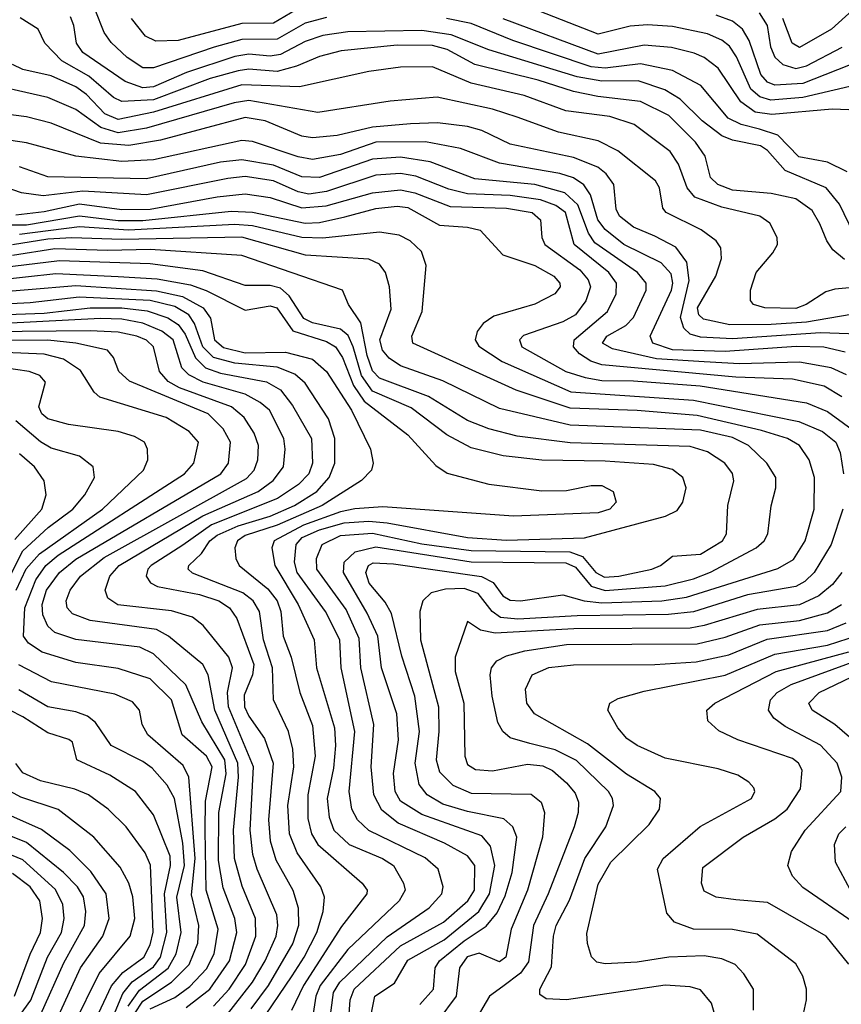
# Model space of a CAD drawing. Extents: x 997028 to 1115134, y 536408 to 618974.
# Tile 34 of 256: x 1023116 to 1025444, y 548722 to 551512. Entities that reach past the tile are written whole.
import ezdxf

# ---------------------------------------------------------------- set-up
doc = ezdxf.new("R2010")
doc.units = 0

msp = doc.modelspace()

# ---------------------------------------------------------------- linework, layer by layer
at = {"layer": '0CON10XD'}
for points in [[(1025512.6, 551332.6), (1025335, 551291.3), (1025243.8, 551283.8), (1025212.8, 551292.8), (1025187.5, 551315), (1025146.9, 551406.9), (1025126.5, 551436.5), (1025105, 551453.3), (1025065, 551471.2), (1024965, 551492.8), (1024895, 551496.9), (1024845, 551493.7), (1024755, 551470.5), (1024443.5, 551593.5)], [(1025525.1, 551584.9), (1025415.7, 551485), (1025325, 551432.8), (1025304.4, 551445), (1025277.9, 551515)], [(1023985, 551517.9), (1023925, 551501.8), (1023845, 551456.5), (1023745, 551455.8), (1023666.6, 551433.4), (1023495, 551374.9), (1023465, 551375.5), (1023420.5, 551405), (1023375, 551447.2), (1023355.4, 551475.4), (1023329.2, 551539.2)], [(1023915, 551548.8), (1023835, 551502.3), (1023745, 551500.7), (1023565, 551453), (1023501.2, 551451.2), (1023471.8, 551465), (1023432.8, 551515)], [(1025495, 551393.9), (1025335, 551330.8), (1025255, 551326.6), (1025234.5, 551334.5), (1025216.1, 551356.1), (1025182.3, 551452.3), (1025163.5, 551485), (1025135, 551508), (1025089.5, 551525)], [(1025211.3, 551531.3), (1025233.3, 551495), (1025243.4, 551435), (1025255.6, 551405.6), (1025277.8, 551385), (1025315, 551373.1), (1025345, 551380.6), (1025445.7, 551434.3)], [(1025452.5, 550832.5), (1025419.3, 550859.3), (1025402.3, 550885), (1025383.3, 550933.3), (1025360.9, 550970.9), (1025315, 551003.7), (1025245, 551019), (1025135, 551028.7), (1025094, 551045), (1025073.4, 551065), (1025057.5, 551125), (1025031, 551165), (1024955, 551240.2), (1024875, 551280.3), (1024753.8, 551293.8), (1024685, 551308.4), (1024585, 551340.6), (1024405, 551385.1), (1024326.8, 551426.8), (1024285, 551438.4), (1024185, 551439.6), (1024026.9, 551423.1), (1023965, 551407), (1023900.1, 551379.9), (1023845, 551364.7), (1023765, 551371.1), (1023735, 551367.2), (1023655, 551344.9), (1023495, 551284.6), (1023405, 551279.6), (1023381.4, 551291.4), (1023311.8, 551351.8), (1023234.8, 551395), (1023186.5, 551445), (1023168, 551485), (1023117.2, 551517.2)], [(1025479.5, 550905), (1025438.6, 550988.6), (1025400.6, 551035), (1025284.2, 551084.2), (1025235, 551141.3), (1025215, 551154.1), (1025135, 551170.2), (1025105, 551183), (1025049, 551225), (1024987, 551287), (1024943.3, 551313.3), (1024868.1, 551338.1), (1024765, 551337.2), (1024695, 551350.2), (1024445, 551425.9), (1024338.6, 551468.6), (1024255, 551481.4), (1024045, 551477), (1023975, 551467.1), (1023925, 551450.1), (1023855, 551412.8), (1023825, 551408.7), (1023765, 551413.8), (1023725, 551407.5), (1023588.1, 551361.9), (1023495, 551321.8), (1023465, 551318.3), (1023415, 551336.5), (1023295, 551418.7), (1023276.4, 551445), (1023269.4, 551495), (1023259.5, 551519.5)], [(1025460.7, 551080.7), (1025405, 551107.8), (1025323, 551123), (1025264.1, 551184.1), (1025211.9, 551201.9), (1025160.4, 551215), (1025122.8, 551232.8), (1025045.4, 551325.4), (1024965, 551367.7), (1024875, 551386.7), (1024775, 551374.4), (1024735, 551378.2), (1024512.7, 551452.7), (1024395, 551500.5), (1024325.5, 551515.5)], [(1025465, 551256), (1025418, 551258), (1025247.3, 551242.7), (1025199.8, 551249.8), (1025159.4, 551279.4), (1025095, 551374.2), (1025055, 551404.4), (1025026.8, 551416.8), (1024962.5, 551432.5), (1024885, 551439.3), (1024755, 551413.6), (1024485.7, 551514.3)], [(1025675, 550771), (1025425, 550748.1), (1025399.4, 550740.6), (1025344.5, 550705), (1025315, 550693.3), (1025226.7, 550695), (1025194.7, 550704.7), (1025186.4, 550716.4), (1025186.8, 550745), (1025202.2, 550795), (1025249.3, 550850.7), (1025262.5, 550875), (1025261.5, 550895), (1025241.1, 550935), (1025212.5, 550955), (1025105, 550980.3), (1025029, 551009), (1025007.2, 551035), (1024982.3, 551102.3), (1024958.6, 551138.6), (1024856.4, 551215), (1024787.4, 551237.4), (1024663.4, 551253.4), (1024545, 551297.3), (1024395, 551332.3), (1024285, 551378.1), (1024195, 551376.9), (1024105, 551364.8), (1023908.3, 551321.7), (1023745, 551326.8), (1023495, 551249.5), (1023395, 551229.3), (1023357.4, 551245), (1023305, 551300.2), (1023275, 551321.7), (1023205, 551352.3), (1023125, 551371), (1023095.3, 551385)], [(1025505, 550681.8), (1025345.4, 550654.6), (1025245, 550648.4), (1025127.5, 550647.5), (1025053.1, 550663.1), (1025039.6, 550675), (1025036.5, 550695), (1025088.2, 550785), (1025104, 550835), (1025102.1, 550865), (1025089.1, 550885), (1025046.2, 550916.2), (1024947.5, 550965), (1024938.1, 550978.1), (1024928.7, 551035), (1024916.8, 551055), (1024810.2, 551140.2), (1024755, 551168.8), (1024642.8, 551192.8), (1024525.4, 551235.4), (1024455, 551258), (1024298.2, 551291.8), (1024165, 551280.8), (1023960.9, 551249.1), (1023765, 551283), (1023723.6, 551276.4), (1023475, 551204.5), (1023395, 551191.6), (1023345.8, 551205.8), (1023275, 551257.2), (1023195, 551290.8), (1022995, 551336.9)], [(1025490.6, 550620.6), (1025385, 550624.5), (1025135, 550607.3), (1025045, 550611.9), (1025015, 550620.2), (1024997.3, 550637.3), (1024988, 550668), (1025012.3, 550772.3), (1025005.8, 550825), (1024975, 550867.4), (1024915, 550898.2), (1024855, 550923.4), (1024815.2, 550955), (1024805.7, 550975), (1024798.9, 551045), (1024777.3, 551075), (1024753.4, 551093.4), (1024685, 551121.5), (1024505, 551158.9), (1024425, 551197.4), (1024385, 551209.2), (1024299.1, 551219.1), (1024223.4, 551216.6), (1024115, 551207.6), (1024015, 551183.2), (1023945, 551177.2), (1023915, 551181.6), (1023811.1, 551225), (1023755, 551234.9), (1023515, 551170), (1023424.5, 551155.5), (1023345, 551161.7), (1023205, 551218.5), (1023135, 551236.6), (1022994.5, 551254.5)], [(1025455, 550569.4), (1025394.2, 550584.2), (1025315.7, 550585.7), (1025115, 550571.2), (1024965, 550576.4), (1024909.3, 550595), (1024901.7, 550615), (1024962.8, 550745), (1024966.5, 550765), (1024961.2, 550791.2), (1024932.8, 550822.8), (1024827.6, 550875), (1024775, 550917.3), (1024753.6, 550945), (1024732.6, 551015), (1024713.9, 551043.9), (1024685, 551063.2), (1024646.1, 551076.1), (1024475.6, 551105.6), (1024365, 551147.2), (1024265.8, 551165.8), (1024125, 551164.9), (1024025, 551129.4), (1023945, 551116), (1023905, 551122.9), (1023775, 551166.2), (1023745, 551169), (1023495, 551114.9), (1023405, 551110.2), (1023274.9, 551124.9), (1023135, 551163), (1022855, 551204.6)], [(1025458.6, 550505), (1025415, 550525.7), (1025325, 550541), (1025155, 550536.2), (1025055, 550542.6), (1024920.5, 550550.5), (1024795, 550579.3), (1024767.3, 550595), (1024779.3, 550615), (1024832.9, 550645), (1024855, 550667.5), (1024890.7, 550745), (1024891.2, 550765), (1024866.3, 550795), (1024745, 550879), (1024727, 550907), (1024697.4, 550987.4), (1024660.7, 551020.7), (1024575, 551044.7), (1024405, 551060.7), (1024278.6, 551108.6), (1024195, 551122.1), (1024115, 551116.7), (1023965, 551064.9), (1023915, 551066.9), (1023835, 551099.2), (1023745, 551114.4), (1023685, 551107.9), (1023475, 551060.6), (1023195, 551066.6), (1023115, 551095.2)], [(1025445, 550443), (1025395, 550472.9), (1025305, 550492.8), (1025145, 550498.9), (1024765, 550533.8), (1024734, 550544), (1024701.8, 550565), (1024685.2, 550585), (1024687, 550605), (1024781.3, 550685), (1024805.6, 550735), (1024807, 550765), (1024784.8, 550795), (1024686.5, 550875), (1024662.2, 550965), (1024635.1, 550985.1), (1024591.1, 551001.1), (1024505, 551013.7), (1024385, 551018.2), (1024331.7, 551031.7), (1024238.2, 551068.2), (1024195, 551076.2), (1024125, 551071.5), (1023985, 551024.9), (1023935, 551017.6), (1023905, 551023.6), (1023835, 551055.1), (1023755, 551067), (1023705, 551062.1), (1023475, 551015.3), (1023295, 551025.5), (1023182.6, 551012.6), (1023120.8, 551020.8), (1022994.6, 551065)], [(1023105, 550959.1), (1023185, 550967.9), (1023285, 550989.9), (1023405, 550973.8), (1023485, 550974.9), (1023675, 551010), (1023755, 551018.6), (1023825, 551008), (1023915, 550978.4), (1023984.1, 550984.1), (1024115, 551021.2), (1024195, 551029.7), (1024235, 551021), (1024335, 550982.4), (1024495, 550977.8), (1024567.5, 550965), (1024591.4, 550945), (1024594.7, 550895), (1024603.7, 550875), (1024702.9, 550802.9), (1024726.6, 550775), (1024732.7, 550755), (1024719.8, 550715), (1024690.2, 550675), (1024655, 550655.2), (1024543.4, 550616.6), (1024531.8, 550605), (1024538.7, 550585), (1024663.4, 550515), (1024717.6, 550497.6), (1024765, 550489.8), (1024855, 550488.9), (1025044.2, 550474.2), (1025345, 550426.1), (1025405, 550401.8), (1025495.6, 550335)], [(1023085, 550930.2), (1023135, 550930.7), (1023285, 550955.9), (1023395, 550942.4), (1023465, 550942.5), (1023715, 550969.4), (1023775, 550966.3), (1023925, 550935.5), (1023965, 550937.1), (1024037.2, 550952.8), (1024125, 550976.3), (1024185, 550983.6), (1024215, 550979.9), (1024305, 550929.3), (1024385, 550924.2), (1024420, 550915), (1024485, 550845.2), (1024575, 550814.8), (1024628.7, 550785), (1024646, 550765), (1024646.8, 550755), (1024632.1, 550735), (1024575, 550705.8), (1024458.7, 550671.3), (1024429.1, 550650.9), (1024411.8, 550628.2), (1024405.9, 550605), (1024416.4, 550586.4), (1024483, 550543), (1024677.4, 550457.4), (1025025, 550433.8), (1025322.9, 550372.9), (1025390, 550345), (1025428.1, 550315), (1025440.9, 550285), (1025449.6, 550225)], [(1024249.1, 548720.9), (1024288.3, 548765), (1024293, 548825), (1024305.2, 548845), (1024375, 548902.1), (1024437, 548943), (1024468.6, 548981.4), (1024491.1, 549028.9), (1024510.8, 549095), (1024524.1, 549195), (1024513.3, 549225), (1024487.7, 549247.7), (1024385, 549267.9), (1024315, 549289.4), (1024269.8, 549315), (1024247.9, 549345), (1024236.6, 549405), (1024248.8, 549495), (1024234.9, 549594.9), (1024198, 549708), (1024169.3, 549829.3), (1024151.5, 549861.5), (1024105.5, 549915), (1024096.2, 549945), (1024104.4, 549965), (1024117.2, 549972.8), (1024175, 549970.3), (1024424.1, 549934.1), (1024457.1, 549917.1), (1024485, 549878.9), (1024505, 549867.1), (1024535, 549865.3), (1024655, 549882.5), (1024715.1, 549865.1), (1024765, 549859.6), (1024934.7, 549865.3), (1025004.9, 549875.1), (1025263.4, 549956.6), (1025308, 549982), (1025341.7, 550035), (1025366.9, 550125), (1025367.4, 550215), (1025352.9, 550265), (1025325.3, 550305), (1025290.9, 550325), (1025217.3, 550347.3), (1025035, 550390), (1024865, 550404.7), (1024675, 550411.3), (1024522.3, 550462.3), (1024229.2, 550595), (1024226.7, 550615), (1024256.5, 550685), (1024267.1, 550815), (1024254.4, 550855), (1024222.2, 550885), (1024191, 550901), (1024135, 550909.8), (1023975, 550892.3), (1023914.9, 550894.9), (1023775, 550927.2), (1023725, 550931.6), (1023424.4, 550915.6), (1023285, 550924.8), (1023115, 550903)], [(1024112.1, 548697.9), (1024122.1, 548745), (1024178, 548782), (1024215, 548847.2), (1024318.5, 548905), (1024416.2, 548985), (1024447.1, 549035), (1024461.6, 549115), (1024450, 549170), (1024425, 549199.4), (1024255, 549260.1), (1024195, 549297.1), (1024179.8, 549325), (1024174.5, 549375.5), (1024189.1, 549470.9), (1024184.1, 549545), (1024141, 549675), (1024130.1, 549765), (1024100.6, 549830.6), (1024033.2, 549945), (1024035.2, 549975), (1024066.3, 550003.7), (1024125, 550018.2), (1024395, 549975.9), (1024663.1, 549973.1), (1024690.2, 549960.2), (1024735, 549906.3), (1024774.3, 549894.3), (1024945, 549908), (1025025, 549927.2), (1025073.4, 549946.6), (1025202.7, 550015), (1025225.3, 550035), (1025235.3, 550055), (1025245.4, 550134.6), (1025258.5, 550185), (1025257.7, 550215), (1025232.7, 550255), (1025180.3, 550305), (1025135, 550328), (1025045, 550348.5), (1024675, 550362.9), (1024475, 550410.2), (1024315, 550488.4), (1024195, 550530.5), (1024163, 550553), (1024144, 550575), (1024136.6, 550605), (1024168.6, 550691.4), (1024163.5, 550755), (1024152.5, 550795), (1024135, 550819.2), (1024105, 550832.9), (1023925.2, 550844.8), (1023744.7, 550895.3), (1023405, 550888.7), (1023263.3, 550893.3), (1023195, 550890.1), (1023095, 550874.2)], [(1024046.3, 548653.7), (1024052, 548735), (1024063.6, 548765), (1024195, 548887.8), (1024317, 548955), (1024385.2, 549015), (1024404.6, 549045), (1024405.2, 549115), (1024385, 549143), (1024318.9, 549178.9), (1024188.1, 549235), (1024141.9, 549271.9), (1024119.2, 549315), (1024111.5, 549395), (1024118.8, 549515), (1024082.2, 549675), (1024078, 549758), (1024040.9, 549840.9), (1023957.6, 549955), (1023956.7, 549985), (1023972.4, 550025), (1024025, 550050), (1024115, 550057.2), (1024255, 550026.8), (1024395, 550007.5), (1024674.2, 550004.2), (1024710.5, 549990.5), (1024747.9, 549945), (1024772.4, 549932.4), (1024812.9, 549935), (1024907.1, 549955), (1024931.4, 549965), (1024965, 549992), (1025045, 549997.4), (1025106.9, 550035), (1025118.6, 550055), (1025121.9, 550135), (1025138.8, 550205), (1025135, 550225.6), (1025114, 550255), (1025065, 550287.4), (1025015, 550302.7), (1024675, 550313.1), (1024525, 550331.8), (1024445, 550352.4), (1024385, 550375.9), (1024274.5, 550444.5), (1024135, 550496.1), (1024115, 550516.9), (1024099.8, 550559.8), (1024082.6, 550652.6), (1024047.1, 550705), (1024030, 550745), (1023745, 550844), (1023485, 550860.7), (1023365, 550857.3), (1023215, 550862.5), (1023095, 550843.2)], [(1023992, 548655), (1024004.4, 548755), (1024022.9, 548785), (1024157.3, 548912.7), (1024275.8, 548995), (1024311.8, 549035), (1024315.3, 549055), (1024301.6, 549105), (1024265, 549137), (1024104.6, 549214.6), (1024072.7, 549245), (1024056.5, 549275), (1024049.5, 549325), (1024064.9, 549495), (1024026.3, 549675), (1024023, 549755), (1023981.8, 549835), (1023902.2, 549945), (1023894.6, 549975), (1023898.8, 550025), (1023915.9, 550045), (1023965, 550066.4), (1024035, 550085.9), (1024105, 550090.9), (1024156.5, 550086.5), (1024385, 550044.7), (1024495, 550037.3), (1024716.5, 550043.5), (1024945.6, 550105), (1024978.5, 550121.5), (1024994.6, 550145), (1025003.8, 550185), (1024994.6, 550215), (1024965, 550237.1), (1024911.1, 550251.1), (1024775, 550261.2), (1024595, 550263.4), (1024485.7, 550275.7), (1024395, 550298.7), (1024325.9, 550335.9), (1024225, 550412.2), (1024115, 550458.8), (1024083.9, 550503.9), (1024060.4, 550585), (1024046.5, 550616.5), (1024025, 550634.9), (1023945, 550653), (1023920.5, 550665), (1023879.2, 550729.2), (1023855, 550750.8), (1023825, 550758.6), (1023755, 550758.4), (1023635, 550800.4), (1023485, 550820.2), (1023228.7, 550828.7), (1023065, 550808.3)], [(1023045, 550773.7), (1023217.8, 550792.2), (1023395, 550783.8), (1023505, 550777.1), (1023600, 550760), (1023644.5, 550744.5), (1023755, 550689), (1023825, 550700.8), (1023844.1, 550695), (1023889.9, 550629.9), (1023985, 550600.1), (1024010.9, 550585), (1024029.9, 550555), (1024061.2, 550475), (1024091.3, 550431.3), (1024215, 550335.7), (1024295, 550248.8), (1024327, 550227), (1024445, 550195.4), (1024595, 550176.9), (1024665, 550177.5), (1024735, 550192.2), (1024765, 550192), (1024796.9, 550175), (1024805.5, 550145), (1024787.8, 550125), (1024755, 550114.8), (1024514.7, 550105.3), (1024145, 550131), (1024065, 550126.1), (1024025, 550117.5), (1023920.1, 550079.9), (1023837, 550035), (1023829.8, 550015), (1023838.3, 549965), (1023905.1, 549855), (1023950.2, 549755), (1023956.6, 549675), (1024007.5, 549505), (1024010.7, 549455), (1024005, 549390.6), (1023987.1, 549305), (1023992.5, 549252.5), (1024005.6, 549215), (1024049.7, 549175), (1024143.3, 549135), (1024174.7, 549115), (1024203.2, 549065), (1024207.7, 549045), (1024190.5, 549015), (1024045, 548877.5), (1023967.5, 548775), (1023954.9, 548745), (1023942.7, 548665)], [(1023003.8, 550736.2), (1023275, 550758.1), (1023503.6, 550743.6), (1023577.3, 550727.3), (1023635.6, 550695), (1023655.9, 550665.9), (1023667.3, 550605), (1023692.8, 550582.8), (1023755, 550568.1), (1023869.3, 550569.3), (1023945, 550549.8), (1023985, 550515.3), (1024055.8, 550405), (1024109.3, 550295), (1024117.1, 550255), (1024112.9, 550235), (1024084.4, 550205.6), (1023973, 550135), (1023845, 550079.3), (1023755, 550049.8), (1023732.7, 550035), (1023725.2, 550015), (1023728.2, 549985), (1023737.2, 549965), (1023818.9, 549898.9), (1023845.1, 549865), (1023855.5, 549835), (1023861.9, 549765), (1023884.8, 549705), (1023909.8, 549605), (1023945, 549511.9), (1023952.7, 549425), (1023931.8, 549315), (1023931.8, 549248.2), (1023942.8, 549205), (1023960.2, 549175), (1024086.2, 549065), (1024100, 549045), (1024099.6, 549035), (1024027.9, 548942.1), (1023920, 548775), (1023885.6, 548704.4)], [(1023794.3, 548665), (1023887.4, 548802.6), (1023922.2, 548855), (1023957.5, 548925), (1023975.6, 548985), (1023979.3, 549025), (1023968.6, 549055), (1023901.5, 549151.5), (1023879.8, 549205), (1023875.1, 549285), (1023892.3, 549395), (1023889.2, 549445), (1023877.5, 549495), (1023835.2, 549585), (1023831.8, 549675), (1023806.5, 549755), (1023794.9, 549834.9), (1023777, 549865), (1023748.2, 549888.2), (1023605, 549943.9), (1023593.2, 549955), (1023595.3, 549965), (1023630.6, 549999.4), (1023654.8, 550035), (1023675, 550051), (1023735, 550077.2), (1023825.3, 550104.7), (1023894, 550135), (1023958, 550175), (1023993, 550215), (1024008.2, 550255), (1024008.6, 550325), (1023990.7, 550380.7), (1023925, 550481.4), (1023895, 550507.2), (1023845, 550527.3), (1023725, 550538.4), (1023665, 550554.7), (1023634.5, 550584.5), (1023610.7, 550650.7), (1023594.9, 550675), (1023555, 550698.8), (1023485, 550716.4), (1023284.3, 550725.7), (1023145, 550709.5), (1023017.1, 550702.9)], [(1023025, 550674.4), (1023185, 550679.9), (1023315, 550695.7), (1023405, 550695.6), (1023476.8, 550686.8), (1023535, 550667.3), (1023565, 550647.8), (1023585, 550620.7), (1023613.5, 550553.5), (1023642.5, 550525), (1023685, 550510), (1023815, 550485.9), (1023855, 550463.4), (1023889, 550419), (1023942.1, 550325), (1023945.8, 550255), (1023934.8, 550225), (1023905.6, 550195), (1023846.5, 550155), (1023659.4, 550080.6), (1023577.6, 550022.4), (1023488.2, 549965), (1023478.8, 549955), (1023474.2, 549935), (1023486.3, 549916.3), (1023506.1, 549906.1), (1023625, 549883.3), (1023680, 549865), (1023709.8, 549845), (1023731.1, 549815), (1023778.7, 549685), (1023775.4, 549655), (1023752, 549598), (1023753, 549565), (1023765, 549538.1), (1023809.4, 549475), (1023834, 549405), (1023820.6, 549245), (1023825.1, 549185.1), (1023841.1, 549131.1), (1023890, 549045), (1023905.2, 548995), (1023905.4, 548945), (1023889.5, 548895), (1023819.4, 548775), (1023770.9, 548709.1)], [(1023674.1, 548655), (1023775.6, 548785), (1023811.3, 548845), (1023842.1, 548915), (1023847.3, 548945), (1023844.2, 548975), (1023788.3, 549105), (1023776.6, 549146.6), (1023769, 549215), (1023778.6, 549395), (1023707.3, 549565), (1023704.4, 549605), (1023718.5, 549675), (1023708.3, 549705), (1023635.3, 549795), (1023605, 549818.4), (1023546.3, 549836.3), (1023394.2, 549854.2), (1023365, 549872.7), (1023357.6, 549895), (1023370.7, 549935), (1023397.8, 549965), (1023635, 550105.5), (1023791.1, 550175), (1023834.3, 550205.7), (1023863.5, 550245), (1023868.1, 550295), (1023864, 550325), (1023823.4, 550405), (1023797.3, 550427.3), (1023755, 550450.6), (1023635.3, 550485), (1023594.8, 550505), (1023575.5, 550525.6), (1023550.4, 550605), (1023518.8, 550628.8), (1023465, 550651.8), (1023405, 550663.1), (1023344.7, 550664.7), (1022817.2, 550637.2)], [(1023587.1, 548712.9), (1023654.6, 548765), (1023710.4, 548845), (1023731.4, 548925), (1023725.4, 548965), (1023691.9, 549051.9), (1023679.2, 549129.2), (1023680, 549265), (1023700.4, 549375), (1023696.5, 549415), (1023632.1, 549522.1), (1023586.8, 549626.8), (1023495.1, 549715.1), (1023455.8, 549734.2), (1023275.1, 549755.1), (1023214.9, 549774.9), (1023195, 549793.4), (1023181, 549825), (1023179.6, 549855), (1023191.2, 549895), (1023228.2, 549945), (1023275, 549983.1), (1023685.2, 550225), (1023707.7, 550255), (1023712.8, 550315), (1023692.7, 550352.7), (1023650, 550395), (1023427.1, 550487.1), (1023396.7, 550515), (1023381.5, 550555), (1023364.4, 550575), (1023274.7, 550595.3), (1023195, 550603.6), (1022985, 550602.3)], [(1023665, 548716.3), (1023709.3, 548765), (1023755.6, 548835), (1023785.1, 548915), (1023784.2, 548965), (1023746.2, 549056.2), (1023724.6, 549135), (1023721.2, 549215), (1023735.9, 549365), (1023734, 549405), (1023668.4, 549555), (1023649.8, 549655), (1023634.9, 549684.8), (1023537.5, 549765), (1023503.6, 549783.6), (1023315, 549809), (1023265, 549828.3), (1023250, 549845), (1023247.7, 549865), (1023259, 549895), (1023287.9, 549935), (1023355, 549988), (1023758.1, 550211.9), (1023780, 550235), (1023790.6, 550265), (1023792.2, 550305), (1023780.4, 550340.4), (1023751.7, 550385), (1023715.7, 550415), (1023568.5, 550468.5), (1023536.2, 550486.2), (1023511.5, 550515), (1023494.8, 550585), (1023475, 550603.8), (1023447.7, 550615), (1023395, 550626.6), (1023315, 550630.1), (1023025, 550627.6)], [(1023485, 548709), (1023555, 548741.4), (1023597.9, 548772.1), (1023645, 548822.5), (1023666.7, 548865), (1023677.8, 548935), (1023644, 549045), (1023640.8, 549215), (1023642.1, 549297.9), (1023661.2, 549395), (1023645, 549425.2), (1023575.7, 549485), (1023546, 549585), (1023485, 549644), (1023395, 549673.3), (1023275, 549690.5), (1023179.8, 549719.8), (1023140.7, 549745), (1023126.4, 549765), (1023130.2, 549845), (1023161.1, 549925), (1023189.7, 549965), (1023225, 549994.4), (1023582.6, 550225), (1023608.8, 550255), (1023621.9, 550315), (1023595.9, 550345), (1023530.9, 550385), (1023342.5, 550442.5), (1023326.5, 550456.5), (1023288.2, 550518.1), (1023239.6, 550549.6), (1023185, 550564.4), (1023029.6, 550570.4)], [(1023105.3, 549895), (1023134, 549956), (1023171.6, 549998.4), (1023350.2, 550125), (1023466.8, 550235), (1023478.8, 550265), (1023477.5, 550295), (1023468.9, 550315), (1023440.9, 550330.9), (1023394.8, 550344.8), (1023254.3, 550364.3), (1023195, 550380.6), (1023178.8, 550395), (1023170.2, 550415), (1023188.5, 550485), (1023173.1, 550503.1), (1023142.5, 550515), (1023065, 550526.5)], [(1023036.5, 549835), (1023125, 550006.4), (1023196.7, 550073.3), (1023266.5, 550125), (1023300.5, 550165), (1023327.2, 550215), (1023323.8, 550245), (1023284.8, 550274.8), (1023205, 550297.3), (1023175, 550316), (1023104.3, 550375)], [(1023101.5, 550038.5), (1023178.3, 550125), (1023191.1, 550165), (1023185.3, 550205), (1023158.1, 550245), (1023115, 550281.5)], [(1025447.6, 550125), (1025414.8, 550025), (1025366.5, 549945), (1025340.1, 549920), (1025314.4, 549905.6), (1025178, 549882), (1025025, 549834.2), (1024953.9, 549826.1), (1024695, 549822.5), (1024526.9, 549813.1), (1024477.9, 549817.9), (1024454.5, 549834.5), (1024415, 549886), (1024375, 549900.1), (1024321.9, 549898.1), (1024281.8, 549888.2), (1024257.5, 549865), (1024249, 549835), (1024251.1, 549755), (1024302.2, 549565), (1024303.6, 549495), (1024295.8, 549415), (1024305, 549380.3), (1024343.2, 549343.2), (1024395, 549320.5), (1024565, 549317.5), (1024593.1, 549295), (1024603.1, 549265), (1024596.8, 549195), (1024554.5, 549045), (1024508.6, 548935), (1024492.9, 548855), (1024475, 548842.3), (1024417.2, 548867.2), (1024383.4, 548856.6), (1024361.8, 548825), (1024352.2, 548745), (1024300.5, 548675)], [(1025445, 549945.3), (1025418.9, 549911.1), (1025380.4, 549879.6), (1025325, 549853.7), (1025205, 549840.7), (1025055.1, 549794.9), (1025015, 549788.1), (1024685.7, 549785.7), (1024463.1, 549773.1), (1024421.8, 549781.8), (1024385, 549806.7), (1024349.4, 549705), (1024350, 549665), (1024374.4, 549575), (1024377.4, 549425), (1024385, 549401.5), (1024407.4, 549387.4), (1024455, 549383.4), (1024555, 549402.1), (1024598, 549398), (1024625, 549384.3), (1024665, 549349.8), (1024689.9, 549319.9), (1024699, 549295), (1024698.4, 549265), (1024687, 549225), (1024613.5, 549035), (1024571.2, 548945), (1024557.4, 548842.6), (1024535, 548810.4), (1024485, 548772.4), (1024446.9, 548745), (1024412.3, 548685)], [(1025087.3, 548685), (1025076.2, 548725), (1025045, 548762.5), (1025015, 548771.4), (1024945, 548776.3), (1024664.8, 548734.8), (1024607.3, 548737.3), (1024589.6, 548749.6), (1024589.6, 548765), (1024622.2, 548827.8), (1024627.9, 548915), (1024635.5, 548945), (1024673.2, 549016.8), (1024717.2, 549135), (1024776.2, 549225), (1024797.9, 549285), (1024795.3, 549305), (1024784.2, 549325), (1024693, 549413), (1024632.6, 549442.6), (1024560.9, 549460.9), (1024505, 549477.1), (1024484.8, 549494.8), (1024470.7, 549520.7), (1024454.3, 549595), (1024448.6, 549655), (1024452.3, 549675), (1024468, 549695), (1024495, 549709.3), (1024546.6, 549723.4), (1024665, 549741.1), (1025035, 549742.9), (1025115, 549762), (1025213.3, 549796.7), (1025325, 549809.6), (1025405, 549831.4), (1025443.9, 549855)], [(1025194.8, 548705), (1025194.7, 548765), (1025167.9, 548807.9), (1025142.5, 548835), (1025105, 548851), (1025055, 548859), (1024955, 548855.2), (1024865, 548841.3), (1024775, 548836.6), (1024751.3, 548841.3), (1024736, 548856), (1024724.1, 548894.1), (1024722.6, 548922.6), (1024755, 549062.1), (1024790.6, 549125), (1024899.1, 549230.9), (1024928.8, 549275), (1024931.2, 549305), (1024915.5, 549325), (1024835, 549374.3), (1024725, 549460.2), (1024574.5, 549544.5), (1024552.5, 549575), (1024548.8, 549615), (1024568.2, 549655), (1024615, 549676.4), (1024685, 549683.7), (1024914.9, 549684.8), (1025032.2, 549692.2), (1025125, 549712.5), (1025233.3, 549756.7), (1025405, 549781.5), (1025457.7, 549802.3)], [(1025336.1, 548695), (1025344.6, 548735), (1025344.6, 548765), (1025335, 548801.2), (1025315, 548836.5), (1025205, 548920.3), (1025135, 548934.3), (1025025.2, 548935.2), (1024971.4, 548955), (1024949.7, 548979.7), (1024923.1, 549105), (1024938.7, 549135), (1025043.9, 549226.1), (1025189.1, 549305), (1025198.2, 549325), (1025195.5, 549335), (1025181.7, 549351.7), (1025150.8, 549370.8), (1025095, 549389.1), (1024945, 549419.5), (1024865.5, 549455), (1024836.4, 549475), (1024810.4, 549505), (1024781.9, 549555), (1024787.5, 549575), (1024811.2, 549588.8), (1024885, 549609.2), (1025115, 549654), (1025255, 549714.2), (1025405, 549739.9), (1025492.1, 549767.9)], [(1025465.2, 548835.2), (1025400.4, 548915), (1025235, 549010.5), (1025145, 549017.6), (1025088.8, 549025), (1025055, 549042.9), (1025047.8, 549065), (1025050.9, 549109.1), (1025165.6, 549195), (1025255, 549247.6), (1025290, 549275), (1025327.7, 549332.3), (1025333.2, 549385), (1025322.8, 549405), (1025305, 549418.1), (1025150.8, 549470.8), (1025096.9, 549496.9), (1025065.8, 549525), (1025062.9, 549555), (1025085.6, 549575), (1025258.7, 549665), (1025465, 549720.8)], [(1023440.6, 548695), (1023465, 548730.8), (1023545.8, 548784.2), (1023596.3, 548835), (1023620.7, 548895), (1023623, 548945), (1023602.3, 549032.3), (1023613.2, 549135), (1023595.4, 549365.4), (1023578.9, 549398.9), (1023479.1, 549485), (1023462.7, 549515), (1023455.5, 549555), (1023435, 549578.5), (1023385, 549600.2), (1023205.4, 549635.4), (1023113.6, 549683.6)], [(1025477.4, 548955), (1025335, 549052.8), (1025305.2, 549085.2), (1025292.3, 549115), (1025302.3, 549155), (1025341.7, 549215), (1025442.7, 549325), (1025445.3, 549365), (1025432.4, 549405), (1025385, 549456.2), (1025285, 549508.9), (1025252.7, 549532.7), (1025237.1, 549555), (1025243.1, 549585), (1025262.1, 549605), (1025301.6, 549628.4), (1025495, 549698.7)], [(1025543, 549413), (1025424.9, 549514.9), (1025361.1, 549555), (1025351.8, 549575), (1025381.3, 549605), (1025565.7, 549694.3)], [(1023423.3, 548716.7), (1023455, 548761.6), (1023536, 548824), (1023559, 548865), (1023573.5, 548925), (1023560.8, 549025), (1023582.6, 549115), (1023578.1, 549178.1), (1023554.5, 549305), (1023533.1, 549343.1), (1023491.1, 549391.1), (1023465, 549410.2), (1023374.9, 549454.9), (1023330.2, 549520.2), (1023308.2, 549538.2), (1023275, 549550.2), (1023195.3, 549564.7), (1023112.9, 549612.9)], [(1023338.5, 548585), (1023407.8, 548752.2), (1023434.8, 548785.2), (1023495, 548827.9), (1023514.8, 548855.2), (1023532.3, 548925), (1023525.9, 549035), (1023543.3, 549115), (1023541.6, 549141.6), (1023495, 549258.8), (1023444, 549325), (1023371.5, 549371.5), (1023277.5, 549415), (1023265.7, 549465), (1023255, 549472.5), (1023195, 549491.1), (1023125, 549536.6), (1023013.1, 549593.1)], [(1023310.7, 548635), (1023375.9, 548774.1), (1023408.2, 548811.8), (1023467.1, 548855), (1023485, 548890), (1023494.1, 548925.9), (1023486.4, 549116.4), (1023470.8, 549150.8), (1023417.4, 549225), (1023366, 549275), (1023310.4, 549315), (1023271.6, 549331.6), (1023175, 549355.5), (1023125, 549377.6), (1023105, 549403.9)], [(1023268, 548662), (1023340.9, 548809.1), (1023429.1, 548915), (1023441.6, 548965), (1023436.4, 549026.4), (1023424.9, 549064.9), (1023400.7, 549110.7), (1023325.9, 549195), (1023225, 549273.5), (1023119.2, 549309.2), (1023089.7, 549325)], [(1023221.3, 548678.7), (1023287.8, 548825), (1023351.7, 548915), (1023369.5, 548965), (1023360.7, 549035), (1023317.7, 549097.7), (1023257.6, 549157.6), (1023177.1, 549217.1), (1023047.5, 549275)], [(1023175.9, 548694.1), (1023240.7, 548839.3), (1023299.7, 548945), (1023303.5, 548985), (1023296.1, 549026.1), (1023279.1, 549055), (1023239.4, 549095), (1023135, 549180), (1023015, 549228.1)], [(1025469.8, 549045), (1025426.9, 549125), (1025424.6, 549175), (1025436.8, 549205), (1025456.9, 549225)], [(1023088.1, 548651.9), (1023146.8, 548733.2), (1023194.9, 548855), (1023233.7, 548925), (1023241.5, 548965), (1023237.6, 549005), (1023217.2, 549047.2), (1023125, 549131), (1023005, 549180.1)], [(1023101.4, 548745), (1023145.7, 548864.3), (1023174.5, 548925), (1023180.3, 548965), (1023172.3, 549015), (1023145.5, 549055), (1023095, 549092.6)]]:
    msp.add_lwpolyline(points, dxfattribs=at)

doc.saveas('drawing.dxf')
